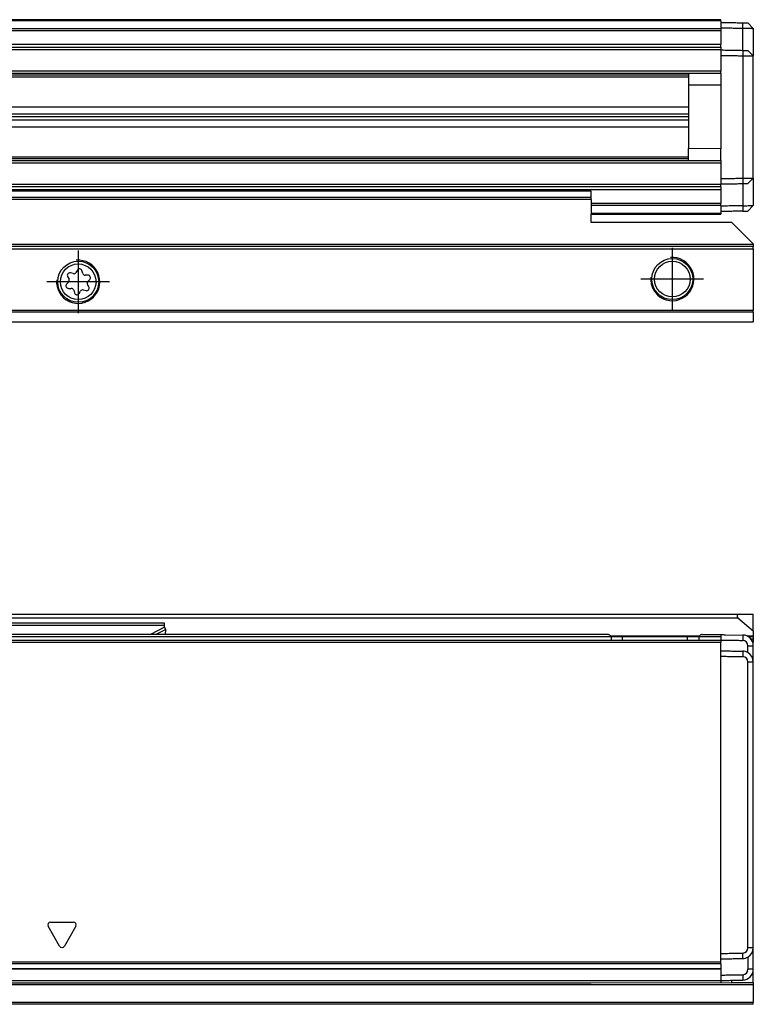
# Model space of a CAD drawing. Header units: millimetres. Extents: x -418 to 1225, y -151 to 443.
# Tile 50 of 52: x 1109 to 1177, y 24 to 115. Entities that reach past the tile are written whole.
import ezdxf

# ---------------------------------------------------------------- set-up
doc = ezdxf.new("R2010")
doc.units = ezdxf.units.MM
doc.linetypes.add('DOT_CENTER', pattern=[14, 12, -1, 0, -1])
doc.layers.add('1', color=7, linetype='Continuous')

# ---------------------------------------------------------------- blocks, each defined once
blk = doc.blocks.new('REGLA_SV2-520__11', base_point=(555.1, 97.348))
at = {"color": 7, "linetype": 'Continuous'}
for p, q in [((1174.1, 115.348), (645.1, 115.348)), ((1174.1, 115.248), (1174.1, 115.348)), ((1174.1, 115.248), (1174.1, 115.098)), ((1174.1, 115.098), (1174.1, 114.597)), ((1177.1, 114.545), (1176.6, 115.054)), ((1174.1, 114.597), (1174.1, 114.527)), ((1174.1, 114.527), (1174.1, 114.343)), ((1174.1, 114.343), (1174.1, 113.09)), ((1177.1, 114.545), (1177.1, 111.995)), ((1174.1, 112.805), (1174.1, 113.09)), ((645.1, 112.805), (1174.1, 112.805)), ((1174.1, 112.805), (1174.1, 112.605)), ((1174.1, 112.605), (1174.1, 112.548)), ((1174.1, 112.548), (1174.1, 112.048)), ((1177.1, 111.995), (1176.6, 112.504)), ((1174.1, 112.048), (1174.1, 110.58)), ((1177.1, 100.7), (1177.1, 111.995)), ((1174.1, 110.38), (645.1, 110.38)), ((1171.1, 110.38), (1171.1, 109.276)), ((1174.1, 110.38), (1174.1, 110.58)), ((1174.1, 110.38), (1174.1, 109.298)), ((1174.1, 109.298), (1171.1, 109.276)), ((1171.1, 109.276), (1171.1, 103.419)), ((645.1, 107.297), (1171.1, 107.297)), ((645.1, 106.636), (1171.1, 106.636)), ((1171.1, 106.348), (645.1, 106.348)), ((1171.1, 106.059), (645.1, 106.059)), ((1171.1, 105.398), (645.1, 105.398)), ((1174.1, 103.398), (1171.1, 103.419)), ((1171.1, 102.315), (1171.1, 103.419)), ((1174.1, 102.315), (1174.1, 103.398)), ((645.1, 102.315), (1174.1, 102.315)), ((1174.1, 102.315), (1174.1, 102.115)), ((1174.1, 102.115), (1174.1, 100.647)), ((1174.1, 100.647), (1174.1, 100.147)), ((1176.6, 100.191), (1177.1, 100.7)), ((1177.1, 100.7), (1177.1, 98.15)), ((1174.1, 99.89), (645.1, 99.89)), ((1174.1, 100.147), (1174.1, 100.09)), ((1174.1, 99.89), (1174.1, 100.09)), ((1174.1, 99.89), (1174.1, 99.605)), ((1174.1, 99.605), (1174.1, 98.352)), ((1174.1, 98.168), (1174.1, 98.352)), ((1174.1, 98.168), (1174.1, 98.098)), ((1174.1, 98.098), (1174.1, 97.598)), ((1174.1, 97.598), (1174.1, 97.448)), ((1176.6, 97.641), (1177.1, 98.15)), ((1162.1, 97.348), (1174.1, 97.348)), ((1174.1, 97.448), (1174.1, 97.348))]:
    blk.add_line(p, q, dxfattribs=at)
at = {"color": 3, "linetype": 'Continuous'}
for p, q in [((1174.1, 115.248), (645.1, 115.248)), ((1176.117, 114.562), (1176.114, 115.062)), ((645.1, 114.527), (1174.1, 114.527)), ((645.1, 114.343), (1174.1, 114.343)), ((1176.117, 112.512), (1176.117, 114.562)), ((645.1, 113.09), (1174.1, 113.09)), ((645.1, 112.605), (1174.1, 112.605)), ((1176.117, 112.512), (1176.117, 112.012)), ((1176.117, 112.012), (1176.117, 100.683)), ((1174.1, 110.58), (645.1, 110.58)), ((645.1, 110.234), (1171.1, 110.234)), ((1171.1, 110.038), (645.1, 110.038)), ((1174.1, 109.298), (1174.1, 103.398)), ((645.1, 102.657), (1171.1, 102.657)), ((1171.1, 102.461), (645.1, 102.461)), ((645.1, 102.115), (1174.1, 102.115)), ((1176.117, 100.683), (1176.117, 100.183)), ((1174.1, 100.09), (645.1, 100.09)), ((1174.1, 99.605), (645.1, 99.605)), ((1176.117, 100.183), (1176.117, 98.133)), ((1174.1, 98.352), (1162.1, 98.352)), ((1174.1, 98.168), (1162.1, 98.168)), ((1176.117, 98.133), (1176.114, 97.633)), ((1162.1, 97.448), (1174.1, 97.448))]:
    blk.add_line(p, q, dxfattribs=at)
at = {"color": 7, "linetype": 'Continuous'}
for points, knots in [([(1174.1, 115.098), (1174.267, 115.095), (1174.6, 115.089), (1175.103, 115.08), (1175.608, 115.071), (1175.946, 115.065), (1176.114, 115.062)], [0, 0, 0, 0, 0.500077, 1.000155, 1.508556, 2.014552, 2.014552, 2.014552, 2.014552]), ([(1176.114, 115.062), (1176.175, 115.061), (1176.29, 115.059), (1176.428, 115.057), (1176.529, 115.055), (1176.576, 115.054), (1176.6, 115.054)], [0, 0, 0, 0, 0.1822441, 0.3443087, 0.4151086, 0.4859085, 0.4859085, 0.4859085, 0.4859085]), ([(1174.1, 114.597), (1174.267, 114.595), (1174.6, 114.589), (1175.103, 114.58), (1175.609, 114.571), (1175.948, 114.565), (1176.117, 114.562)], [0, 0, 0, 0, 0.500077, 1.000155, 1.508957, 2.017759, 2.017759, 2.017759, 2.017759]), ([(1176.117, 114.562), (1176.162, 114.561), (1176.251, 114.56), (1176.416, 114.557), (1176.602, 114.554), (1176.779, 114.551), (1176.909, 114.548), (1176.993, 114.547), (1177.051, 114.546), (1177.084, 114.545), (1177.097, 114.545), (1177.1, 114.545)], [0, 0, 0, 0, 0.1345824, 0.2669708, 0.4950926, 0.6916023, 0.799075, 0.8835795, 0.9432858, 0.9728294, 0.9826962, 0.9826962, 0.9826962, 0.9826962]), ([(1174.1, 112.548), (1174.267, 112.545), (1174.6, 112.539), (1175.103, 112.53), (1175.609, 112.521), (1175.948, 112.515), (1176.117, 112.512)], [0, 0, 0, 0, 0.500077, 1.000155, 1.508957, 2.01776, 2.01776, 2.01776, 2.01776]), ([(1176.117, 112.512), (1176.177, 112.511), (1176.29, 112.509), (1176.428, 112.507), (1176.529, 112.505), (1176.576, 112.504), (1176.6, 112.504)], [0, 0, 0, 0, 0.1779496, 0.3411015, 0.4119006, 0.4826997, 0.4826997, 0.4826997, 0.4826997]), ([(1174.1, 112.048), (1174.267, 112.045), (1174.6, 112.039), (1175.103, 112.03), (1175.609, 112.021), (1175.948, 112.015), (1176.117, 112.012)], [0, 0, 0, 0, 0.500077, 1.000155, 1.508957, 2.017759, 2.017759, 2.017759, 2.017759]), ([(1176.117, 112.012), (1176.162, 112.012), (1176.251, 112.01), (1176.416, 112.007), (1176.602, 112.004), (1176.779, 112.001), (1176.909, 111.999), (1176.993, 111.997), (1177.051, 111.996), (1177.084, 111.996), (1177.097, 111.995), (1177.1, 111.995)], [0, 0, 0, 0, 0.1345824, 0.2669708, 0.4950926, 0.6916023, 0.799075, 0.8835795, 0.9432858, 0.9728294, 0.9826962, 0.9826962, 0.9826962, 0.9826962]), ([(1174.1, 100.647), (1174.267, 100.65), (1174.6, 100.656), (1175.103, 100.665), (1175.609, 100.674), (1175.948, 100.68), (1176.117, 100.683)], [0, 0, 0, 0, 0.500077, 1.000155, 1.508957, 2.017759, 2.017759, 2.017759, 2.017759]), ([(1176.117, 100.683), (1176.162, 100.683), (1176.251, 100.685), (1176.416, 100.688), (1176.602, 100.691), (1176.779, 100.694), (1176.909, 100.696), (1176.993, 100.698), (1177.051, 100.699), (1177.084, 100.699), (1177.097, 100.7), (1177.1, 100.7)], [0, 0, 0, 0, 0.1345824, 0.2669708, 0.4950926, 0.6916023, 0.799075, 0.8835795, 0.9432858, 0.9728294, 0.9826962, 0.9826962, 0.9826962, 0.9826962]), ([(1174.1, 100.147), (1174.267, 100.15), (1174.6, 100.156), (1175.103, 100.165), (1175.609, 100.174), (1175.948, 100.18), (1176.117, 100.183)], [0, 0, 0, 0, 0.500077, 1.000155, 1.508957, 2.01776, 2.01776, 2.01776, 2.01776]), ([(1176.117, 100.183), (1176.176, 100.184), (1176.29, 100.186), (1176.427, 100.188), (1176.529, 100.19), (1176.576, 100.191), (1176.6, 100.191)], [0, 0, 0, 0, 0.1766701, 0.3411015, 0.4119006, 0.4826997, 0.4826997, 0.4826997, 0.4826997]), ([(1176.117, 98.133), (1175.948, 98.13), (1175.609, 98.124), (1175.103, 98.115), (1174.6, 98.106), (1174.267, 98.1), (1174.1, 98.098)], [0, 0, 0, 0, 0.508802, 1.017604, 1.517682, 2.017759, 2.017759, 2.017759, 2.017759]), ([(1176.114, 97.633), (1175.946, 97.63), (1175.608, 97.624), (1175.103, 97.615), (1174.6, 97.606), (1174.267, 97.6), (1174.1, 97.598)], [0, 0, 0, 0, 0.505996, 1.014397, 1.514475, 2.014552, 2.014552, 2.014552, 2.014552]), ([(1176.114, 97.633), (1176.175, 97.634), (1176.29, 97.636), (1176.428, 97.638), (1176.529, 97.64), (1176.576, 97.641), (1176.6, 97.641)], [0, 0, 0, 0, 0.1818315, 0.3443087, 0.4151086, 0.4859085, 0.4859085, 0.4859085, 0.4859085]), ([(1176.117, 98.133), (1176.162, 98.134), (1176.251, 98.135), (1176.416, 98.138), (1176.602, 98.141), (1176.779, 98.144), (1176.909, 98.147), (1176.993, 98.148), (1177.051, 98.149), (1177.084, 98.15), (1177.097, 98.15), (1177.1, 98.15)], [0, 0, 0, 0, 0.1345824, 0.2669708, 0.4950926, 0.6916023, 0.799075, 0.8835795, 0.9432858, 0.9728294, 0.9826962, 0.9826962, 0.9826962, 0.9826962])]:
    blk.add_open_spline(points, degree=3, knots=knots, dxfattribs=at)
blk = doc.blocks.new('SOPORTE_SV2__12', base_point=(552.1, 87.348))
at = {"color": 7, "linetype": 'Continuous'}
for p, q in [((1162.1, 99.489), (645.1, 99.489)), ((1162.1, 98.885), (1162.1, 99.471)), ((1162.1, 98.702), (1162.1, 98.885)), ((1162.1, 98.702), (1162.1, 97.348)), ((1162.1, 96.598), (1162.1, 97.348)), ((1175.1, 96.598), (1162.1, 96.598)), ((1175.1, 96.598), (1175.672, 96.026)), ((1175.672, 96.026), (1177.1, 94.598)), ((1177.1, 94.348), (552.1, 94.348)), ((1177.1, 94.598), (1177.1, 94.548)), ((1177.1, 94.548), (1177.1, 94.348)), ((1177.1, 94.148), (1177.1, 94.348)), ((1177.1, 94.148), (1177.1, 88.43)), ((1114.522, 92.184), (1114.393, 91.962)), ((1115.019, 91.879), (1114.946, 92.132)), ((1113.619, 91.574), (1113.748, 91.345)), ((1114.137, 91.852), (1113.876, 91.915)), ((1115.504, 91.708), (1115.24, 91.711)), ((1115.486, 91.125), (1115.669, 91.315)), ((1113.714, 91.07), (1113.531, 90.88)), ((1113.696, 90.486), (1113.96, 90.484)), ((1114.181, 90.316), (1114.254, 90.063)), ((1114.677, 90.01), (1114.811, 90.236)), ((1115.067, 90.344), (1115.323, 90.281)), ((1115.581, 90.621), (1115.452, 90.85)), ((1177.1, 88.289), (1177.1, 88.43)), ((1177.1, 88.289), (1177.1, 87.406)), ((1177.1, 87.348), (552.1, 87.348)), ((1177.1, 87.348), (1177.1, 87.406))]:
    blk.add_line(p, q, dxfattribs=at)
at = {"color": 3, "linetype": 'Continuous'}
for p, q in [((1162.1, 99.471), (645.1, 99.471)), ((1162.1, 98.885), (645.1, 98.885)), ((1162.1, 98.702), (645.1, 98.702)), ((1177.1, 94.548), (552.1, 94.548)), ((552.1, 94.148), (1177.1, 94.148)), ((1177.1, 88.43), (552.1, 88.43)), ((1177.1, 88.289), (552.1, 88.289)), ((552.1, 87.406), (1177.1, 87.406))]:
    blk.add_line(p, q, dxfattribs=at)
at = {"color": 7, "linetype": 'Continuous'}
for centre, radius in [((1114.6, 91.098), 1.9), ((1169.6, 91.348), 1.9), ((1169.6, 91.348), 1.65), ((1114.6, 91.098), 1.65)]:
    blk.add_circle(centre, radius, dxfattribs=at)
for centre, start, end in [((1114.723, 92.067), 16.12838, 149.84805), ((1113.822, 91.689), 76.54205, 209.43438), ((1113.546, 91.231), 316.12838, 29.43438), ((1114.192, 92.078), 256.54205, 329.84805), ((1115.243, 91.944), 196.12838, 269.43438), ((1115.654, 90.964), 136.12838, 209.43438), ((1115.501, 91.476), 316.12838, 89.43438), ((1113.699, 90.719), 136.12838, 269.43438), ((1113.957, 90.251), 16.12938, 89.43438), ((1115.011, 90.118), 76.12838, 149.43438), ((1115.378, 90.506), 256.12838, 29.43438), ((1114.477, 90.128), 196.12938, 329.43438)]:
    blk.add_arc(centre, 0.233, start, end, dxfattribs=at)
blk.add_open_spline([(1162.1, 99.471), (1162.1, 99.474), (1162.1, 99.48), (1162.1, 99.486), (1162.1, 99.489)], degree=3, dxfattribs=at)
at = {"layer": '1', "color": 2, "linetype": 'DOT_CENTER'}
for p, q in [((1114.6, 93.998), (1114.6, 88.198)), ((1169.6, 94.248), (1169.6, 88.448)), ((1172.5, 91.348), (1166.7, 91.348)), ((1117.5, 91.098), (1111.7, 91.098))]:
    blk.add_line(p, q, dxfattribs=at)
at = {"layer": '1', "color": 30, "linetype": 'Continuous'}
for centre in [(1114.6, 91.098), (1169.6, 91.348)]:
    blk.add_arc(centre, 2, 175, 95, dxfattribs=at)
blk = doc.blocks.new('REGLA_SV2-520mm__14', base_point=(552.1, 87.348))
for name, p in [('REGLA_SV2-520__11', (555.1, 97.348)), ('SOPORTE_SV2__12', (552.1, 87.348))]:
    blk.add_blockref(name, p)
blk = doc.blocks.new('Bottom4', base_point=(639.6, 101.348))
blk.add_blockref('REGLA_SV2-520mm__14', (552.1, 87.348))
blk = doc.blocks.new('SOPORTE_SV2__23', base_point=(552.1, 24.247))
at = {"color": 7, "linetype": 'Continuous'}
for p, q in [((553.4, 60.347), (1175.8, 60.347)), ((1175.8, 60.347), (1177.1, 60.347)), ((1177.1, 58.796), (1177.1, 60.347)), ((1122.6, 59.522), (1106.6, 59.522)), ((1122.6, 59.305), (1122.6, 59.522)), ((1122.6, 59.131), (1122.6, 59.305)), ((1175.672, 59.994), (1177.1, 58.796)), ((1122.709, 58.925), (1122.6, 59.131)), ((1122.696, 58.452), (1122.709, 58.925)), ((1177.1, 58.796), (1177.1, 58.294)), ((1165, 58.252), (1163.932, 58.252)), ((1166.1, 58.252), (1165, 58.252)), ((1168.523, 58.252), (1166.1, 58.252)), ((1169.677, 58.252), (1168.523, 58.252)), ((1171, 58.252), (1169.677, 58.252)), ((1171.043, 58.247), (1171, 58.252)), ((1172.068, 58.252), (1171.043, 58.247)), ((1177.1, 58.247), (1176.658, 58.247)), ((1177.044, 57.747), (1177.1, 57.747)), ((1177.1, 58.247), (1177.1, 58.294)), ((1177.1, 58.247), (1177.1, 58.047)), ((1177.1, 58.047), (1177.1, 57.747)), ((1177.1, 29.488), (1177.1, 30.747)), ((1177.1, 27.488), (1177.1, 29.488)), ((1177.1, 26.247), (1177.1, 27.488)), ((1175.1, 26.247), (1175.1, 26.47)), ((1162.1, 26.247), (1174.1, 26.252)), ((1174.1, 26.252), (1175.1, 26.247)), ((1177.1, 26.247), (1175.1, 26.247)), ((1177.1, 26.247), (1177.1, 26.047)), ((1177.1, 26.047), (1177.1, 24.447)), ((1177.1, 24.247), (645.1, 24.247)), ((1177.1, 24.247), (1177.1, 24.447))]:
    blk.add_line(p, q, dxfattribs=at)
at = {"color": 3, "linetype": 'Continuous'}
for p, q in [((553.528, 59.994), (1175.672, 59.994)), ((1122.6, 59.305), (1106.6, 59.305)), ((1122.6, 59.131), (1121.29, 58.452)), ((1122.709, 58.925), (1121.797, 58.452)), ((1122.575, 58.252), (1116.294, 58.247)), ((1122.691, 58.252), (1122.575, 58.252)), ((1163, 58.252), (1122.691, 58.252)), ((1163.932, 58.252), (1163, 58.252)), ((1172.076, 58.294), (1163.924, 58.294)), ((1172.1, 58.252), (1172.068, 58.252)), ((1173, 58.252), (1172.1, 58.252)), ((1174.1, 58.252), (1173, 58.252)), ((1177.1, 58.294), (1176.581, 58.294)), ((1177.1, 58.047), (1176.877, 58.047)), ((1177.1, 26.047), (634.168, 26.047)), ((645.1, 24.447), (1177.1, 24.447))]:
    blk.add_line(p, q, dxfattribs=at)
at = {"color": 7, "linetype": 'Continuous'}
blk.add_arc((1175.8, 60.147), 0.2, 90, 230, dxfattribs=at)
blk = doc.blocks.new('REGLA_SV2-520__25', base_point=(552.1, 26.247))
at = {"color": 7, "linetype": 'Continuous'}
for p, q in [((1163.636, 58.452), (565.564, 58.452)), ((1172.364, 58.452), (1173.1, 58.452)), ((1173.1, 58.452), (1174.1, 58.452)), ((1174.1, 58.452), (1174.1, 58.252)), ((1174.517, 58.445), (1176.117, 58.417)), ((555.1, 57.952), (1174.1, 57.952)), ((1163.932, 58.252), (1163.932, 57.959)), ((1165, 58.252), (1163.932, 58.252)), ((1166.1, 58.252), (1165, 58.252)), ((1168.523, 58.252), (1166.1, 58.252)), ((1169.677, 58.252), (1168.523, 58.252)), ((1171, 58.252), (1169.677, 58.252)), ((1171.043, 58.247), (1171, 58.252)), ((1172.068, 58.252), (1171.043, 58.247)), ((1172.068, 58.252), (1172.068, 57.959)), ((1174.1, 58.252), (1174.1, 57.952)), ((1174.1, 57.952), (1174.1, 57.759)), ((1174.1, 56.952), (1174.1, 57.759)), ((1177.1, 55.917), (1177.1, 57.417)), ((1174.1, 56.452), (1174.1, 56.952)), ((1174.1, 28.953), (1174.1, 56.452)), ((1177.1, 30.747), (1177.1, 55.917)), ((1177.1, 29.488), (1177.1, 30.747)), ((1177.1, 27.488), (1177.1, 29.488)), ((1174.1, 28.452), (1174.1, 28.953)), ((1174.1, 28.151), (1174.1, 28.452)), ((555.1, 27.535), (1174.1, 27.535)), ((1174.1, 27.978), (1174.1, 28.151)), ((1174.1, 27.978), (1174.1, 27.562)), ((1174.1, 27.562), (1174.1, 27.535)), ((1174.1, 27.535), (1174.1, 26.953)), ((1174.1, 26.953), (1174.1, 26.452)), ((1174.1, 26.452), (1174.1, 26.252)), ((567.1, 26.247), (1162.1, 26.247)), ((1162.1, 26.247), (1174.1, 26.252))]:
    blk.add_line(p, q, dxfattribs=at)
at = {"color": 3, "linetype": 'Continuous'}
for p, q in [((1176.117, 58.417), (1176.117, 58.217)), ((555.1, 57.759), (1174.1, 57.759)), ((1116.294, 58.247), (612.906, 58.247)), ((1122.575, 58.252), (1116.294, 58.247)), ((1122.691, 58.252), (1122.575, 58.252)), ((1163, 58.252), (1122.691, 58.252)), ((1163.932, 58.252), (1163, 58.252)), ((1165, 57.959), (1165, 58.252)), ((1171, 57.959), (1171, 58.252)), ((1172.1, 58.252), (1172.068, 58.252)), ((1173, 58.252), (1172.1, 58.252)), ((1174.1, 58.252), (1173, 58.252)), ((1176.117, 58.217), (1176.114, 57.917)), ((1176.6, 57.417), (1177.1, 57.417)), ((1176.117, 56.917), (1176.114, 56.417)), ((1177.1, 55.917), (1176.6, 55.917)), ((1112.883, 29.627), (1111.817, 31.476)), ((1112.033, 31.851), (1114.167, 31.851)), ((1114.383, 31.476), (1113.317, 29.627)), ((1177.1, 29.488), (1176.6, 29.488)), ((1176.117, 28.488), (1176.114, 28.988)), ((1174.1, 28.151), (555.1, 28.151)), ((1174.1, 27.978), (555.1, 27.978)), ((555.1, 27.562), (1174.1, 27.562)), ((1177.1, 27.488), (1176.6, 27.488)), ((555.1, 26.452), (1174.1, 26.452)), ((1176.114, 26.988), (1176.117, 26.488))]:
    blk.add_line(p, q, dxfattribs=at)
at = {"color": 7, "linetype": 'Continuous'}
for centre, radius, start, end in [((1176.101, 57.418), 0.999, 359.96919, 89.03081), ((1176.101, 57.418), 0.499, 359.9425, 88.43242), ((1176.1, 55.918), 0.999, 59.98598, 89.00898), ((1176.101, 55.918), 0.999, 359.97878, 60.01618), ((1176.101, 55.918), 0.5, 359.944, 88.43132), ((1176.1, 29.488), 0.5, 271.62879, 359.99589), ((1176.1, 29.488), 1, 300.00504, 360), ((1176.1, 29.488), 1, 271, 300.00504), ((1176.1, 27.488), 0.5, 271.62924, 359.9961), ((1176.1, 27.488), 1, 271, 360)]:
    blk.add_arc(centre, radius, start, end, dxfattribs=at)
at = {"color": 3, "linetype": 'Continuous'}
for centre, start, end in [((1112.033, 31.601), 90, 210), ((1114.167, 31.601), 330, 90), ((1113.1, 29.752), 210, 330)]:
    blk.add_arc(centre, 0.25, start, end, dxfattribs=at)
at = {"color": 7, "linetype": 'Continuous'}
for points, knots in [([(1163.932, 58.252), (1163.923, 58.284), (1163.903, 58.351), (1163.816, 58.407), (1163.727, 58.445), (1163.667, 58.45), (1163.636, 58.452)], [0, 0, 0, 0, 0.0950945, 0.2040772, 0.2937684, 0.3846964, 0.3846964, 0.3846964, 0.3846964]), ([(1172.364, 58.452), (1172.333, 58.45), (1172.273, 58.445), (1172.184, 58.407), (1172.097, 58.351), (1172.077, 58.284), (1172.068, 58.252)], [0, 0, 0, 0, 0.0909075, 0.1805795, 0.289584, 0.3846956, 0.3846956, 0.3846956, 0.3846956]), ([(1174.1, 57.952), (1174.267, 57.95), (1174.6, 57.944), (1175.103, 57.935), (1175.608, 57.926), (1175.946, 57.92), (1176.114, 57.917)], [0, 0, 0, 0, 0.500077, 1.000155, 1.508556, 2.014553, 2.014553, 2.014553, 2.014553]), ([(1176.6, 56.783), (1176.6, 56.889), (1176.6, 57.1), (1176.6, 57.312), (1176.6, 57.417)], [0, 0, 0, 0, 0.3170095, 0.6340198, 0.6340198, 0.6340198, 0.6340198]), ([(1174.1, 56.952), (1174.267, 56.95), (1174.6, 56.944), (1175.103, 56.935), (1175.609, 56.926), (1175.948, 56.92), (1176.117, 56.917)], [0, 0, 0, 0, 0.500077, 1.000155, 1.508957, 2.01776, 2.01776, 2.01776, 2.01776]), ([(1174.1, 56.452), (1174.267, 56.45), (1174.6, 56.444), (1175.103, 56.435), (1175.608, 56.426), (1175.946, 56.42), (1176.114, 56.417)], [0, 0, 0, 0, 0.500077, 1.000155, 1.508556, 2.014553, 2.014553, 2.014553, 2.014553]), ([(1176.6, 29.488), (1176.6, 31.69), (1176.6, 36.095), (1176.6, 42.702), (1176.6, 49.31), (1176.6, 53.715), (1176.6, 55.917)], [0, 0, 0, 0, 6.607471, 13.21494, 19.822409, 26.42988, 26.42988, 26.42988, 26.42988]), ([(1174.1, 28.953), (1174.267, 28.955), (1174.6, 28.961), (1175.103, 28.97), (1175.608, 28.979), (1175.946, 28.985), (1176.114, 28.988)], [0, 0, 0, 0, 0.500077, 1.000155, 1.508556, 2.014553, 2.014553, 2.014553, 2.014553]), ([(1174.1, 28.452), (1174.267, 28.455), (1174.6, 28.461), (1175.103, 28.47), (1175.609, 28.479), (1175.948, 28.485), (1176.117, 28.488)], [0, 0, 0, 0, 0.500077, 1.000155, 1.508957, 2.01776, 2.01776, 2.01776, 2.01776]), ([(1176.6, 28.622), (1176.6, 28.599), (1176.6, 28.555), (1176.6, 28.343), (1176.6, 27.988), (1176.6, 27.654), (1176.6, 27.488)], [0, 0, 0, 0, 0.067009, 0.134019, 0.634019, 1.13402, 1.13402, 1.13402, 1.13402]), ([(1174.1, 26.953), (1174.267, 26.955), (1174.6, 26.961), (1175.103, 26.97), (1175.608, 26.979), (1175.946, 26.985), (1176.114, 26.988)], [0, 0, 0, 0, 0.500077, 1.000155, 1.508557, 2.014556, 2.014556, 2.014556, 2.014556]), ([(1174.1, 26.452), (1174.267, 26.455), (1174.6, 26.461), (1175.103, 26.47), (1175.609, 26.479), (1175.948, 26.485), (1176.117, 26.488)], [0, 0, 0, 0, 0.500077, 1.000155, 1.508957, 2.01776, 2.01776, 2.01776, 2.01776])]:
    blk.add_open_spline(points, degree=3, knots=knots, dxfattribs=at)
blk.add_open_spline([(1174.1, 58.452), (1174.17, 58.451), (1174.309, 58.449), (1174.448, 58.446), (1174.517, 58.445)], degree=3, dxfattribs=at)
blk = doc.blocks.new('REGLA_SV2-520mm__26', base_point=(552.1, 4.152))
for name, p in [('SOPORTE_SV2__23', (552.1, 24.247)), ('REGLA_SV2-520__25', (552.1, 26.247))]:
    blk.add_blockref(name, p)
blk = doc.blocks.new('Front6', base_point=(639.6, 32.25))
blk.add_blockref('REGLA_SV2-520mm__26', (552.1, 4.152))

msp = doc.modelspace()

# ---------------------------------------------------------------- block references
for name, p in [('Bottom4', (639.6, 101.348)), ('Front6', (639.6, 32.25))]:
    msp.add_blockref(name, p)

doc.saveas('drawing.dxf')
